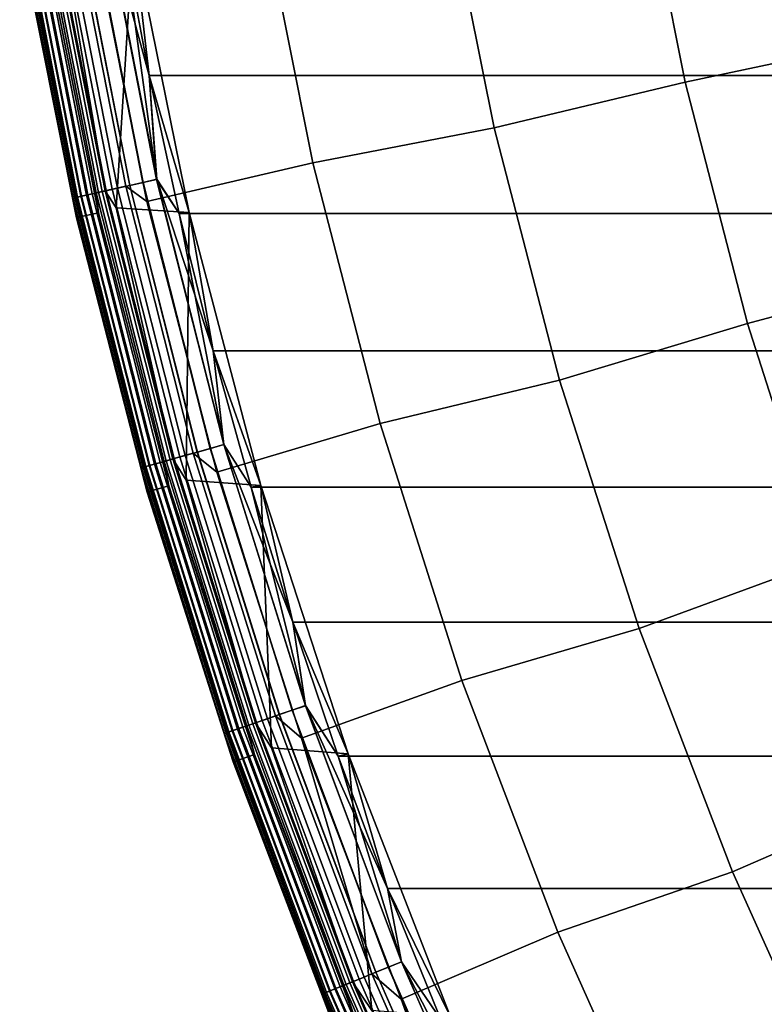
# Model space of a CAD drawing. Header units: metres. Extents: x -25 to 132, y -25 to 25.
# Tile 4 of 256: x -24.65 to -20.97, y -9.46 to -4.58. Entities that reach past the tile are written whole.
import ezdxf

# ---------------------------------------------------------------- set-up
doc = ezdxf.new("R2010")
doc.units = ezdxf.units.M
doc.layers.add('solid_12_061_071_XXX', color=7, linetype='CONTINUOUS')

msp = doc.modelspace()

# ---------------------------------------------------------------- linework, layer by layer
at = {"layer": 'solid_12_061_071_XXX'}
for points in [[(-20.353964, -4.679853, 118.134232), (-20.585752, -3.52302, 118.134232), (-21.601639, -3.683238, 117.049759), (-21.360184, -4.892813, 117.049759)], [(-21.601639, -3.683238, 117.049759), (-22.558832, -3.853038, 115.914597), (-22.305822, -5.118311, 115.914597), (-21.360184, -4.892813, 117.049759)], [(-22.305822, -5.118311, 115.914597), (-22.558832, -3.853038, 115.914597), (-23.463255, -3.982845, 114.731659), (-23.203295, -5.290982, 114.731659)], [(-23.463255, -3.982845, 114.731659), (-24.293995, -4.127714, 113.5177), (-24.024334, -5.483396, 113.5177), (-23.203295, -5.290982, 114.731659)], [(-24.304865, -4.055765, 99.479729), (-24.044535, -5.388506, 99.479729), (-23.976446, -5.373248, 99.494911), (-24.236038, -4.04428, 99.494911)], [(-24.043934, -5.388371, 0.020093), (-24.304256, -4.055663, 0.020093), (-24.235411, -4.044175, 0.004998), (-23.975826, -5.373108, 0.004998)], [(-24.236038, -4.04428, 99.494911), (-23.976446, -5.373248, 99.494911), (-24.142324, -4.171089, 99.5)], [(-24.235411, -4.044175, 0.004998), (-24.142324, -4.171086), (-24.013327, -4.859007)], [(-23.975826, -5.373108, 0.004998), (-24.235411, -4.044175, 0.004998), (-24.013327, -4.859007)], [(-24.527666, -4.092944, 100.012123), (-24.26495, -5.437903, 100.012123), (-24.295963, -5.444853, 100.027), (-24.559013, -4.098175, 100.027)], [(-24.538803, -4.094802, 99.327164), (-24.275969, -5.440372, 99.327164), (-24.226727, -5.429337, 99.377686), (-24.489029, -4.086496, 99.377686)], [(-24.538528, -4.094756, 112.877182), (-24.275698, -5.440311, 112.877182), (-24.245562, -5.433558, 113.046471), (-24.508068, -4.089673, 113.046471)], [(-24.275558, -5.44028, 0.172354), (-24.538389, -4.094733, 0.172354), (-24.48855, -4.086416, 0.121892), (-24.226254, -5.429231, 0.121892)], [(-24.494236, -4.087365, 100.003029), (-24.231878, -5.430491, 100.003029), (-24.26495, -5.437903, 100.012123), (-24.527666, -4.092944, 100.012123)], [(-24.508068, -4.089673, 113.046471), (-24.245562, -5.433558, 113.046471), (-24.196707, -5.422609, 113.211105), (-24.458683, -4.081432, 113.211105)], [(-24.494236, -4.087365, 100.003029), (-24.448515, -4.150065, 100), (-24.231878, -5.430491, 100.003029)], [(-24.489029, -4.086496, 99.377686), (-24.226727, -5.429337, 99.377686), (-24.170965, -5.41684, 99.420509), (-24.432663, -4.07709, 99.420509)], [(-24.226254, -5.429231, 0.121892), (-24.48855, -4.086416, 0.121892), (-24.432131, -4.077002, 0.079142), (-24.170437, -5.416722, 0.079142)], [(-24.458683, -4.081432, 113.211105), (-24.196707, -5.422609, 113.211105), (-24.129772, -5.407609, 113.368919), (-24.391026, -4.070142, 113.368919)], [(-24.432663, -4.07709, 99.420509), (-24.170965, -5.41684, 99.420509), (-24.109818, -5.403137, 99.454758), (-24.370855, -4.066776, 99.454758)], [(-24.170437, -5.416722, 0.079142), (-24.432131, -4.077002, 0.079142), (-24.370277, -4.06668, 0.044977), (-24.109247, -5.403009, 0.044977)], [(-24.391026, -4.070142, 113.368919), (-24.129772, -5.407609, 113.368919), (-24.024334, -5.483396, 113.5177), (-24.293995, -4.127714, 113.5177)], [(-24.370855, -4.066776, 99.454758), (-24.109818, -5.403137, 99.454758), (-24.044535, -5.388506, 99.479729), (-24.304865, -4.055765, 99.479729)], [(-24.109247, -5.403009, 0.044977), (-24.370277, -4.06668, 0.044977), (-24.304256, -4.055663, 0.020093), (-24.043934, -5.388371, 0.020093)], [(-24.645849, -4.112665, 100.132843), (-24.381866, -5.464104, 100.132843), (-24.390491, -5.466037, 100.166801), (-24.654566, -4.11412, 100.166801)], [(-24.654566, -4.11412, 100.166801), (-24.390491, -5.466037, 100.166801), (-24.645042, -4.187344, 100.201744)], [(-24.654102, -4.114042, 99.070518), (-24.390032, -5.465934, 99.070518), (-24.375303, -5.462633, 99.14032), (-24.639214, -4.111557, 99.14032)], [(-24.654102, -4.114042, 99.070518), (-24.64678, -4.187631, 99), (-24.390032, -5.465934, 99.070518)], [(-24.389944, -5.465914, 0.428843), (-24.654013, -4.114027, 0.428843), (-24.639036, -4.111528, 0.359065), (-24.375126, -5.462594, 0.359065)], [(-24.389944, -5.465914, 0.428843), (-24.64678, -4.187631, 0.5), (-24.654013, -4.114027, 0.428843)], [(-24.631411, -4.110255, 100.100952), (-24.367584, -5.460903, 100.100952), (-24.381866, -5.464104, 100.132843), (-24.645849, -4.112665, 100.132843)], [(-24.639214, -4.111557, 99.14032), (-24.375303, -5.462633, 99.14032), (-24.351021, -5.457192, 99.207253), (-24.61467, -4.107462, 99.207253)], [(-24.375126, -5.462594, 0.359065), (-24.639036, -4.111528, 0.359065), (-24.614407, -4.107418, 0.292163), (-24.350761, -5.457133, 0.292163)], [(-24.611696, -4.106966, 100.072105), (-24.348082, -5.456533, 100.072105), (-24.367584, -5.460903, 100.100952), (-24.631411, -4.110255, 100.100952)], [(-24.61467, -4.107462, 99.207253), (-24.351021, -5.457192, 99.207253), (-24.317684, -5.44972, 99.269958), (-24.580971, -4.101839, 99.269958)], [(-24.350761, -5.457133, 0.292163), (-24.614407, -4.107418, 0.292163), (-24.580627, -4.101781, 0.229499), (-24.317345, -5.449645, 0.229499)], [(-24.587315, -4.102897, 100.047203), (-24.323959, -5.451127, 100.047203), (-24.348082, -5.456533, 100.072105), (-24.611696, -4.106966, 100.072105)], [(-24.559013, -4.098175, 100.027), (-24.295963, -5.444853, 100.027), (-24.323959, -5.451127, 100.047203), (-24.587315, -4.102897, 100.047203)], [(-24.580971, -4.101839, 99.269958), (-24.317684, -5.44972, 99.269958), (-24.275969, -5.440372, 99.327164), (-24.538803, -4.094802, 99.327164)], [(-24.317345, -5.449645, 0.229499), (-24.580627, -4.101781, 0.229499), (-24.538389, -4.094733, 0.172354), (-24.275558, -5.44028, 0.172354)], [(-24.538528, -4.094756, 112.877182), (-24.537457, -4.169081, 112.706161), (-24.265093, -5.538348, 112.706161), (-24.275698, -5.440311, 112.877182)], [(-24.373205, -5.562993, 99), (-24.64678, -4.187631, 99), (-24.64678, -4.187631, 0.5), (-24.373205, -5.562993, 0.5)], [(-24.389944, -5.465914, 0.428843), (-24.373205, -5.562993, 0.5), (-24.64678, -4.187631, 0.5)], [(-24.390032, -5.465934, 99.070518), (-24.64678, -4.187631, 99), (-24.373205, -5.562993, 99)], [(-24.645042, -4.187344, 100.201744), (-24.371487, -5.562609, 100.201744), (-24.265093, -5.538348, 112.706161), (-24.537457, -4.169081, 112.706161)], [(-24.390491, -5.466037, 100.166801), (-24.371487, -5.562609, 100.201744), (-24.645042, -4.187344, 100.201744)], [(-24.231878, -5.430491, 100.003029), (-24.448515, -4.150065, 100), (-24.092218, -4.169134, 100), (-24.177345, -5.514434, 100)], [(-24.092218, -4.169134, 100), (-23.814842, -5.538044, 100), (-24.177345, -5.514434, 100)], [(-24.09218, -4.169345, 99.5), (-24.142324, -4.171089, 99.5), (-24.013327, -4.859009, 99.5)], [(24.013302, -4.859131), (-24.013327, -4.859007), (-24.142324, -4.171086), (24.142305, -4.171205)], [(-23.976446, -5.373248, 99.494911), (-24.013327, -4.859009, 99.5), (-24.142324, -4.171089, 99.5)], [(-23.814842, -5.538044, 100), (-24.092218, -4.169134, 100), (-24.09218, -4.169345, 99.5), (-23.814878, -5.537879, 99.5)], [(-23.814878, -5.537879, 99.5), (-24.09218, -4.169345, 99.5), (-24.013327, -4.859009, 99.5)], [(-20.05722, -5.821751, 118.134232), (-20.353964, -4.679853, 118.134232), (-21.360184, -4.892813, 117.049759), (-21.051054, -6.086885, 117.049759)], [(23.864687, -5.543165), (-23.864716, -5.543041), (-24.013327, -4.859007), (24.013302, -4.859131)], [(-23.975826, -5.373108, 0.004998), (-24.013327, -4.859007), (-23.864716, -5.543041)], [(-23.976446, -5.373248, 99.494911), (-23.864716, -5.543043, 99.5), (-23.814878, -5.537879, 99.5), (-24.013327, -4.859009, 99.5)], [(-21.360184, -4.892813, 117.049759), (-22.305822, -5.118311, 115.914597), (-21.981905, -6.367314, 115.914597), (-21.051054, -6.086885, 117.049759)], [(-21.981905, -6.367314, 115.914597), (-22.305822, -5.118311, 115.914597), (-23.203295, -5.290982, 114.731659), (-22.870462, -6.582502, 114.731659)], [(-23.203295, -5.290982, 114.731659), (-24.024334, -5.483396, 113.5177), (-23.679083, -6.821823, 113.5177), (-22.870462, -6.582502, 114.731659)], [(-24.196707, -5.422609, 113.211105), (-23.861244, -6.747317, 113.211105), (-23.795238, -6.728652, 113.368919), (-24.129772, -5.407609, 113.368919)], [(-24.170965, -5.41684, 99.420509), (-23.835859, -6.740139, 99.420509), (-23.77556, -6.723088, 99.454758), (-24.109818, -5.403137, 99.454758)], [(-23.83534, -6.739992, 0.079142), (-24.170437, -5.416722, 0.079142), (-24.109247, -5.403009, 0.044977), (-23.775, -6.722929, 0.044977)], [(-24.129772, -5.407609, 113.368919), (-23.795238, -6.728652, 113.368919), (-23.679083, -6.821823, 113.5177), (-24.024334, -5.483396, 113.5177)], [(-24.109818, -5.403137, 99.454758), (-23.77556, -6.723088, 99.454758), (-23.711184, -6.704884, 99.479729), (-24.044535, -5.388506, 99.479729)], [(-23.775, -6.722929, 0.044977), (-24.109247, -5.403009, 0.044977), (-24.043934, -5.388371, 0.020093), (-23.71059, -6.704716, 0.020093)], [(-24.044535, -5.388506, 99.479729), (-23.711184, -6.704884, 99.479729), (-23.644039, -6.685897, 99.494911), (-23.976446, -5.373248, 99.494911)], [(-23.71059, -6.704716, 0.020093), (-24.043934, -5.388371, 0.020093), (-23.975826, -5.373108, 0.004998), (-23.643427, -6.685724, 0.004998)], [(-23.976446, -5.373248, 99.494911), (-23.644039, -6.685897, 99.494911), (-23.864716, -5.543043, 99.5)], [(-23.975826, -5.373108, 0.004998), (-23.864716, -5.543041), (-23.696682, -6.222315)], [(-23.643427, -6.685724, 0.004998), (-23.975826, -5.373108, 0.004998), (-23.696682, -6.222315)], [(-24.375303, -5.462633, 99.14032), (-24.037365, -6.797119, 99.14032), (-24.01342, -6.790349, 99.207253), (-24.351021, -5.457192, 99.207253)], [(-24.037191, -6.79707, 0.359065), (-24.375126, -5.462594, 0.359065), (-24.350761, -5.457133, 0.292163), (-24.013165, -6.790276, 0.292163)], [(-24.348082, -5.456533, 100.072105), (-24.010521, -6.789528, 100.072105), (-24.029753, -6.794967, 100.100952), (-24.367584, -5.460903, 100.100952)], [(-24.351021, -5.457192, 99.207253), (-24.01342, -6.790349, 99.207253), (-23.980545, -6.781052, 99.269958), (-24.317684, -5.44972, 99.269958)], [(-24.013165, -6.790276, 0.292163), (-24.350761, -5.457133, 0.292163), (-24.317345, -5.449645, 0.229499), (-23.980209, -6.780957, 0.229499)], [(-24.323959, -5.451127, 100.047203), (-23.986734, -6.782802, 100.047203), (-24.010521, -6.789528, 100.072105), (-24.348082, -5.456533, 100.072105)], [(-24.295963, -5.444853, 100.027), (-23.959126, -6.774995, 100.027), (-23.986734, -6.782802, 100.047203), (-24.323959, -5.451127, 100.047203)], [(-24.317684, -5.44972, 99.269958), (-23.980545, -6.781052, 99.269958), (-23.939407, -6.76942, 99.327164), (-24.275969, -5.440372, 99.327164)], [(-23.980209, -6.780957, 0.229499), (-24.317345, -5.449645, 0.229499), (-24.275558, -5.44028, 0.172354), (-23.939003, -6.769305, 0.172354)], [(-24.26495, -5.437903, 100.012123), (-23.928543, -6.766347, 100.012123), (-23.959126, -6.774995, 100.027), (-24.295963, -5.444853, 100.027)], [(-24.275969, -5.440372, 99.327164), (-23.939407, -6.76942, 99.327164), (-23.89085, -6.755689, 99.377686), (-24.226727, -5.429337, 99.377686)], [(-24.275698, -5.440311, 112.877182), (-23.93914, -6.769344, 112.877182), (-23.909424, -6.760941, 113.046471), (-24.245562, -5.433558, 113.046471)], [(-24.275698, -5.440311, 112.877182), (-24.265093, -5.538348, 112.706161), (-23.916382, -6.890189, 112.706161), (-23.93914, -6.769344, 112.877182)], [(-23.939003, -6.769305, 0.172354), (-24.275558, -5.44028, 0.172354), (-24.226254, -5.429231, 0.121892), (-23.890383, -6.755557, 0.121892)], [(-24.231878, -5.430491, 100.003029), (-23.895929, -6.757125, 100.003029), (-23.928543, -6.766347, 100.012123), (-24.26495, -5.437903, 100.012123)], [(-24.245562, -5.433558, 113.046471), (-23.909424, -6.760941, 113.046471), (-23.861244, -6.747317, 113.211105), (-24.196707, -5.422609, 113.211105)], [(-24.231878, -5.430491, 100.003029), (-24.177345, -5.514434, 100), (-23.895929, -6.757125, 100.003029)], [(-24.226727, -5.429337, 99.377686), (-23.89085, -6.755689, 99.377686), (-23.835859, -6.740139, 99.420509), (-24.170965, -5.41684, 99.420509)], [(-23.890383, -6.755557, 0.121892), (-24.226254, -5.429231, 0.121892), (-24.170437, -5.416722, 0.079142), (-23.83534, -6.739992, 0.079142)], [(-24.381866, -5.464104, 100.132843), (-24.043839, -6.79895, 100.132843), (-24.052343, -6.801354, 100.166801), (-24.390491, -5.466037, 100.166801)], [(-24.390491, -5.466037, 100.166801), (-24.052343, -6.801354, 100.166801), (-24.371487, -5.562609, 100.201744)], [(-24.390032, -5.465934, 99.070518), (-24.051889, -6.801227, 99.070518), (-24.037365, -6.797119, 99.14032), (-24.375303, -5.462633, 99.14032)], [(-24.390032, -5.465934, 99.070518), (-24.373205, -5.562993, 99), (-24.051889, -6.801227, 99.070518)], [(-24.051804, -6.801202, 0.428843), (-24.389944, -5.465914, 0.428843), (-24.375126, -5.462594, 0.359065), (-24.037191, -6.79707, 0.359065)], [(-24.051804, -6.801202, 0.428843), (-24.373205, -5.562993, 0.5), (-24.389944, -5.465914, 0.428843)], [(-24.367584, -5.460903, 100.100952), (-24.029753, -6.794967, 100.100952), (-24.043839, -6.79895, 100.132843), (-24.381866, -5.464104, 100.132843)], [(-24.371487, -5.562609, 100.201744), (-24.021248, -6.920375, 100.201744), (-23.916382, -6.890189, 112.706161), (-24.265093, -5.538348, 112.706161)], [(-23.895929, -6.757125, 100.003029), (-24.177345, -5.514434, 100), (-23.814842, -5.538044, 100), (-23.830101, -6.861433, 100)], [(-23.814878, -5.537879, 99.5), (-23.864716, -5.543043, 99.5), (-23.696682, -6.222317, 99.5)], [(23.69665, -6.22244), (-23.696682, -6.222315), (-23.864716, -5.543041), (23.864687, -5.543165)], [(-23.644039, -6.685897, 99.494911), (-23.696682, -6.222317, 99.5), (-23.864716, -5.543043, 99.5)], [(-23.814842, -5.538044, 100), (-23.4599, -6.88838, 100), (-23.830101, -6.861433, 100)], [(-23.459881, -6.888434, 99.5), (-23.814878, -5.537879, 99.5), (-23.696682, -6.222317, 99.5)], [(-23.4599, -6.88838, 100), (-23.814842, -5.538044, 100), (-23.814878, -5.537879, 99.5), (-23.459881, -6.888434, 99.5)], [(-24.022943, -6.920851, 99), (-24.373205, -5.562993, 99), (-24.373205, -5.562993, 0.5), (-24.022943, -6.920851, 0.5)], [(-24.051804, -6.801202, 0.428843), (-24.022943, -6.920851, 0.5), (-24.373205, -5.562993, 0.5)], [(-24.051889, -6.801227, 99.070518), (-24.373205, -5.562993, 99), (-24.022943, -6.920851, 99)], [(-24.052343, -6.801354, 100.166801), (-24.021248, -6.920375, 100.201744), (-24.371487, -5.562609, 100.201744)], [(-19.696468, -6.945069, 118.134232), (-20.05722, -5.821751, 118.134232), (-21.051054, -6.086885, 117.049759), (-20.67523, -7.261674, 117.049759)], [(-21.051054, -6.086885, 117.049759), (-21.981905, -6.367314, 115.914597), (-21.58811, -7.596075, 115.914597), (-20.67523, -7.261674, 117.049759)], [(23.509308, -6.896553), (-23.509344, -6.896425), (-23.696682, -6.222315), (23.69665, -6.22244)], [(-23.643427, -6.685724, 0.004998), (-23.696682, -6.222315), (-23.509344, -6.896425)], [(-23.644039, -6.685897, 99.494911), (-23.509344, -6.896427, 99.5), (-23.459881, -6.888434, 99.5), (-23.696682, -6.222317, 99.5)], [(-21.58811, -7.596075, 115.914597), (-21.981905, -6.367314, 115.914597), (-22.870462, -6.582502, 114.731659), (-22.465801, -7.853349, 114.731659)], [(-22.870462, -6.582502, 114.731659), (-23.679083, -6.821823, 113.5177), (-23.259329, -8.138785, 113.5177), (-22.465801, -7.853349, 114.731659)], [(-23.835859, -6.740139, 99.420509), (-23.428366, -8.042969, 99.420509), (-23.369099, -8.022622, 99.454758), (-23.77556, -6.723088, 99.454758)], [(-23.427855, -8.042793, 0.079142), (-23.83534, -6.739992, 0.079142), (-23.775, -6.722929, 0.044977), (-23.368546, -8.022432, 0.044977)], [(-23.77556, -6.723088, 99.454758), (-23.369099, -8.022622, 99.454758), (-23.30582, -8.000898, 99.479729), (-23.711184, -6.704884, 99.479729)], [(-23.368546, -8.022432, 0.044977), (-23.775, -6.722929, 0.044977), (-23.71059, -6.704716, 0.020093), (-23.305237, -8.000698, 0.020093)], [(-23.711184, -6.704884, 99.479729), (-23.30582, -8.000898, 99.479729), (-23.239824, -7.978242, 99.494911), (-23.644039, -6.685897, 99.494911)], [(-23.305237, -8.000698, 0.020093), (-23.71059, -6.704716, 0.020093), (-23.643427, -6.685724, 0.004998), (-23.239223, -7.978035, 0.004998)], [(-23.644039, -6.685897, 99.494911), (-23.239824, -7.978242, 99.494911), (-23.509344, -6.896427, 99.5)], [(-23.643427, -6.685724, 0.004998), (-23.509344, -6.896425), (-23.30279, -7.565048)], [(-23.239223, -7.978035, 0.004998), (-23.643427, -6.685724, 0.004998), (-23.30279, -7.565048)], [(-23.980545, -6.781052, 99.269958), (-23.570578, -8.091789, 99.269958), (-23.530144, -8.077909, 99.327164), (-23.939407, -6.76942, 99.327164)], [(-23.57025, -8.091677, 0.229499), (-23.980209, -6.780957, 0.229499), (-23.939003, -6.769305, 0.172354), (-23.529745, -8.077772, 0.172354)], [(-23.928543, -6.766347, 100.012123), (-23.519464, -8.074243, 100.012123), (-23.549524, -8.084561, 100.027), (-23.959126, -6.774995, 100.027)], [(-23.939407, -6.76942, 99.327164), (-23.530144, -8.077909, 99.327164), (-23.482416, -8.061523, 99.377686), (-23.89085, -6.755689, 99.377686)], [(-23.93914, -6.769344, 112.877182), (-23.529881, -8.077818, 112.877182), (-23.500671, -8.067791, 113.046471), (-23.909424, -6.760941, 113.046471)], [(-23.93914, -6.769344, 112.877182), (-23.916382, -6.890189, 112.706161), (-23.529881, -8.077818, 112.877182)], [(-23.529745, -8.077772, 0.172354), (-23.939003, -6.769305, 0.172354), (-23.890383, -6.755557, 0.121892), (-23.481956, -8.061366, 0.121892)], [(-23.895929, -6.757125, 100.003029), (-23.48741, -8.063238, 100.003029), (-23.519464, -8.074243, 100.012123), (-23.928543, -6.766347, 100.012123)], [(-23.909424, -6.760941, 113.046471), (-23.500671, -8.067791, 113.046471), (-23.453318, -8.051534, 113.211105), (-23.861244, -6.747317, 113.211105)], [(-23.895929, -6.757125, 100.003029), (-23.830101, -6.861433, 100), (-23.48741, -8.063238, 100.003029)], [(-23.89085, -6.755689, 99.377686), (-23.482416, -8.061523, 99.377686), (-23.428366, -8.042969, 99.420509), (-23.835859, -6.740139, 99.420509)], [(-23.481956, -8.061366, 0.121892), (-23.890383, -6.755557, 0.121892), (-23.83534, -6.739992, 0.079142), (-23.427855, -8.042793, 0.079142)], [(-23.861244, -6.747317, 113.211105), (-23.453318, -8.051534, 113.211105), (-23.388439, -8.029262, 113.368919), (-23.795238, -6.728652, 113.368919)], [(-23.795238, -6.728652, 113.368919), (-23.388439, -8.029262, 113.368919), (-23.259329, -8.138785, 113.5177), (-23.679083, -6.821823, 113.5177)], [(-24.043839, -6.79895, 100.132843), (-23.63279, -8.113147, 100.132843), (-23.641148, -8.116016, 100.166801), (-24.052343, -6.801354, 100.166801)], [(-24.052343, -6.801354, 100.166801), (-23.641148, -8.116016, 100.166801), (-24.021248, -6.920375, 100.201744)], [(-24.051889, -6.801227, 99.070518), (-23.640703, -8.115864, 99.070518), (-23.626427, -8.110963, 99.14032), (-24.037365, -6.797119, 99.14032)], [(-24.051889, -6.801227, 99.070518), (-24.022943, -6.920851, 99), (-23.640703, -8.115864, 99.070518)], [(-23.640617, -8.115834, 0.428843), (-24.051804, -6.801202, 0.428843), (-24.037191, -6.79707, 0.359065), (-23.626255, -8.110904, 0.359065)], [(-23.640617, -8.115834, 0.428843), (-24.022943, -6.920851, 0.5), (-24.051804, -6.801202, 0.428843)], [(-24.029753, -6.794967, 100.100952), (-23.618944, -8.108394, 100.100952), (-23.63279, -8.113147, 100.132843), (-24.043839, -6.79895, 100.132843)], [(-24.037365, -6.797119, 99.14032), (-23.626427, -8.110963, 99.14032), (-23.602892, -8.102882, 99.207253), (-24.01342, -6.790349, 99.207253)], [(-23.626255, -8.110904, 0.359065), (-24.037191, -6.79707, 0.359065), (-24.013165, -6.790276, 0.292163), (-23.602638, -8.102797, 0.292163)], [(-24.010521, -6.789528, 100.072105), (-23.60004, -8.101905, 100.072105), (-23.618944, -8.108394, 100.100952), (-24.029753, -6.794967, 100.100952)], [(-24.01342, -6.790349, 99.207253), (-23.602892, -8.102882, 99.207253), (-23.570578, -8.091789, 99.269958), (-23.980545, -6.781052, 99.269958)], [(-23.602638, -8.102797, 0.292163), (-24.013165, -6.790276, 0.292163), (-23.980209, -6.780957, 0.229499), (-23.57025, -8.091677, 0.229499)], [(-23.986734, -6.782802, 100.047203), (-23.576662, -8.093878, 100.047203), (-23.60004, -8.101905, 100.072105), (-24.010521, -6.789528, 100.072105)], [(-23.959126, -6.774995, 100.027), (-23.549524, -8.084561, 100.027), (-23.576662, -8.093878, 100.047203), (-23.986734, -6.782802, 100.047203)], [(-23.48741, -8.063238, 100.003029), (-23.830101, -6.861433, 100), (-23.4599, -6.88838, 100), (-23.407795, -8.187066, 100)], [(-24.021248, -6.920375, 100.201744), (-23.59543, -8.256371, 100.201744), (-23.492422, -8.220349, 112.706161), (-23.916382, -6.890189, 112.706161)], [(-23.529881, -8.077818, 112.877182), (-23.916382, -6.890189, 112.706161), (-23.492422, -8.220349, 112.706161)], [(-23.459881, -6.888434, 99.5), (-23.509344, -6.896427, 99.5), (-23.30279, -7.565051, 99.5)], [(23.302748, -7.56518), (-23.30279, -7.565048), (-23.509344, -6.896425), (23.509308, -6.896553)], [(-23.239824, -7.978242, 99.494911), (-23.30279, -7.565051, 99.5), (-23.509344, -6.896427, 99.5)], [(-23.028341, -8.216562, 100), (-23.4599, -6.88838, 100), (-23.459881, -6.888434, 99.5), (-23.028355, -8.216536, 99.5)], [(-23.4599, -6.88838, 100), (-23.028341, -8.216562, 100), (-23.407795, -8.187066, 100)], [(-23.028355, -8.216536, 99.5), (-23.459881, -6.888434, 99.5), (-23.30279, -7.565051, 99.5)], [(-23.597097, -8.256936, 99), (-24.022943, -6.920851, 99), (-24.022943, -6.920851, 0.5), (-23.597097, -8.256936, 0.5)], [(-23.640617, -8.115834, 0.428843), (-23.597097, -8.256936, 0.5), (-24.022943, -6.920851, 0.5)], [(-23.640703, -8.115864, 99.070518), (-24.022943, -6.920851, 99), (-23.597097, -8.256936, 99)], [(-23.641148, -8.116016, 100.166801), (-23.59543, -8.256371, 100.201744), (-24.021248, -6.920375, 100.201744)], [(-20.67523, -7.261674, 117.049759), (-21.58811, -7.596075, 115.914597), (-21.125689, -8.80069, 115.914597), (-20.233902, -8.413456, 117.049759)], [(23.077185, -8.227601), (-23.07723, -8.227469), (-23.30279, -7.565048), (23.302748, -7.56518)], [(-23.239223, -7.978035, 0.004998), (-23.30279, -7.565048), (-23.07723, -8.227469)], [(-23.239824, -7.978242, 99.494911), (-23.07723, -8.227471, 99.5), (-23.028355, -8.216536, 99.5), (-23.30279, -7.565051, 99.5)], [(-21.125689, -8.80069, 115.914597), (-21.58811, -7.596075, 115.914597), (-22.465801, -7.853349, 114.731659), (-21.990585, -9.099531, 114.731659)], [(-22.465801, -7.853349, 114.731659), (-23.259329, -8.138785, 113.5177), (-22.766394, -9.430139, 113.5177), (-21.990585, -9.099531, 114.731659)], [(-23.30582, -8.000898, 99.479729), (-22.829679, -9.272614, 99.479729), (-22.765032, -9.246357, 99.494911), (-23.239824, -7.978242, 99.494911)], [(-22.829109, -9.272383, 0.020093), (-23.305237, -8.000698, 0.020093), (-23.239223, -7.978035, 0.004998), (-22.764442, -9.246118, 0.004998)], [(-23.239824, -7.978242, 99.494911), (-22.765032, -9.246357, 99.494911), (-23.07723, -8.227471, 99.5)], [(-23.239223, -7.978035, 0.004998), (-23.07723, -8.227469), (-22.832808, -8.883293)], [(-22.764442, -9.246118, 0.004998), (-23.239223, -7.978035, 0.004998), (-22.832808, -8.883293)], [(-23.453318, -8.051534, 113.211105), (-22.974163, -9.331299, 113.211105), (-22.91061, -9.305486, 113.368919), (-23.388439, -8.029262, 113.368919)], [(-23.428366, -8.042969, 99.420509), (-22.949722, -9.321371, 99.420509), (-22.891665, -9.297791, 99.454758), (-23.369099, -8.022622, 99.454758)], [(-22.949221, -9.321168, 0.079142), (-23.427855, -8.042793, 0.079142), (-23.368546, -8.022432, 0.044977), (-22.891123, -9.297571, 0.044977)], [(-23.388439, -8.029262, 113.368919), (-22.91061, -9.305486, 113.368919), (-23.259329, -8.138785, 113.5177)], [(-23.369099, -8.022622, 99.454758), (-22.891665, -9.297791, 99.454758), (-22.829679, -9.272614, 99.479729), (-23.30582, -8.000898, 99.479729)], [(-22.891123, -9.297571, 0.044977), (-23.368546, -8.022432, 0.044977), (-23.305237, -8.000698, 0.020093), (-22.829109, -9.272383, 0.020093)], [(-23.549524, -8.084561, 100.027), (-23.068403, -9.369576, 100.027), (-23.094986, -9.380373, 100.047203), (-23.576662, -8.093878, 100.047203)], [(-23.570578, -8.091789, 99.269958), (-23.089027, -9.377953, 99.269958), (-23.049419, -9.361865, 99.327164), (-23.530144, -8.077909, 99.327164)], [(-23.088705, -9.377822, 0.229499), (-23.57025, -8.091677, 0.229499), (-23.529745, -8.077772, 0.172354), (-23.04903, -9.361707, 0.172354)], [(-23.519464, -8.074243, 100.012123), (-23.03896, -9.357616, 100.012123), (-23.068403, -9.369576, 100.027), (-23.549524, -8.084561, 100.027)], [(-23.530144, -8.077909, 99.327164), (-23.049419, -9.361865, 99.327164), (-23.002666, -9.342875, 99.377686), (-23.482416, -8.061523, 99.377686)], [(-23.529881, -8.077818, 112.877182), (-23.049162, -9.361761, 112.877182), (-23.02055, -9.35014, 113.046471), (-23.500671, -8.067791, 113.046471)], [(-23.529881, -8.077818, 112.877182), (-23.492422, -8.220349, 112.706161), (-23.049162, -9.361761, 112.877182)], [(-23.04903, -9.361707, 0.172354), (-23.529745, -8.077772, 0.172354), (-23.481956, -8.061366, 0.121892), (-23.002216, -9.342693, 0.121892)], [(-23.48741, -8.063238, 100.003029), (-23.007559, -9.344863, 100.003029), (-23.03896, -9.357616, 100.012123), (-23.519464, -8.074243, 100.012123)], [(-23.500671, -8.067791, 113.046471), (-23.02055, -9.35014, 113.046471), (-22.974163, -9.331299, 113.211105), (-23.453318, -8.051534, 113.211105)], [(-23.48741, -8.063238, 100.003029), (-23.407795, -8.187066, 100), (-23.007559, -9.344863, 100.003029)], [(-23.482416, -8.061523, 99.377686), (-23.002666, -9.342875, 99.377686), (-22.949722, -9.321371, 99.420509), (-23.428366, -8.042969, 99.420509)], [(-23.002216, -9.342693, 0.121892), (-23.481956, -8.061366, 0.121892), (-23.427855, -8.042793, 0.079142), (-22.949221, -9.321168, 0.079142)], [(-23.63279, -8.113147, 100.132843), (-23.149967, -9.402704, 100.132843), (-23.158157, -9.406031, 100.166801), (-23.641148, -8.116016, 100.166801)], [(-23.641148, -8.116016, 100.166801), (-23.158157, -9.406031, 100.166801), (-23.59543, -8.256371, 100.201744)], [(-23.640703, -8.115864, 99.070518), (-23.157721, -9.405853, 99.070518), (-23.143736, -9.400173, 99.14032), (-23.626427, -8.110963, 99.14032)], [(-23.640703, -8.115864, 99.070518), (-23.597097, -8.256936, 99), (-23.157721, -9.405853, 99.070518)], [(-23.157637, -9.405819, 0.428843), (-23.640617, -8.115834, 0.428843), (-23.626255, -8.110904, 0.359065), (-23.143568, -9.400105, 0.359065)], [(-23.157637, -9.405819, 0.428843), (-23.597097, -8.256936, 0.5), (-23.640617, -8.115834, 0.428843)], [(-23.618944, -8.108394, 100.100952), (-23.136406, -9.397196, 100.100952), (-23.149967, -9.402704, 100.132843), (-23.63279, -8.113147, 100.132843)], [(-23.626427, -8.110963, 99.14032), (-23.143736, -9.400173, 99.14032), (-23.120682, -9.390809, 99.207253), (-23.602892, -8.102882, 99.207253)], [(-23.143568, -9.400105, 0.359065), (-23.626255, -8.110904, 0.359065), (-23.602638, -8.102797, 0.292163), (-23.120434, -9.390709, 0.292163)], [(-23.60004, -8.101905, 100.072105), (-23.117889, -9.389675, 100.072105), (-23.136406, -9.397196, 100.100952), (-23.618944, -8.108394, 100.100952)], [(-23.602892, -8.102882, 99.207253), (-23.120682, -9.390809, 99.207253), (-23.089027, -9.377953, 99.269958), (-23.570578, -8.091789, 99.269958)], [(-23.120434, -9.390709, 0.292163), (-23.602638, -8.102797, 0.292163), (-23.57025, -8.091677, 0.229499), (-23.088705, -9.377822, 0.229499)], [(-23.576662, -8.093878, 100.047203), (-23.094986, -9.380373, 100.047203), (-23.117889, -9.389675, 100.072105), (-23.60004, -8.101905, 100.072105)], [(-22.91061, -9.305486, 113.368919), (-22.766394, -9.430139, 113.5177), (-23.259329, -8.138785, 113.5177)], [(-23.59543, -8.256371, 100.201744), (-23.095369, -9.566392, 100.201744), (-22.994547, -9.524644, 112.706161), (-23.492422, -8.220349, 112.706161)], [(-23.049162, -9.361761, 112.877182), (-23.492422, -8.220349, 112.706161), (-22.994547, -9.524644, 112.706161)], [(-23.007559, -9.344863, 100.003029), (-23.407795, -8.187066, 100), (-23.028341, -8.216562, 100), (-22.911858, -9.486825, 100)], [(-23.028355, -8.216536, 99.5), (-23.07723, -8.227471, 99.5), (-22.832808, -8.883295, 99.5)], [(22.832758, -8.883422), (-22.832808, -8.883293), (-23.07723, -8.227469), (23.077185, -8.227601)], [(-22.765032, -9.246357, 99.494911), (-22.832808, -8.883295, 99.5), (-23.07723, -8.227471, 99.5)], [(-22.521744, -9.517756, 99.5), (-23.028355, -8.216536, 99.5), (-22.832808, -8.883295, 99.5)], [(-22.521681, -9.517902, 100), (-23.028341, -8.216562, 100), (-23.028355, -8.216536, 99.5), (-22.521744, -9.517756, 99.5)], [(-23.028341, -8.216562, 100), (-22.521681, -9.517902, 100), (-22.911858, -9.486825, 100)], [(-23.097004, -9.567048, 99), (-23.597097, -8.256936, 99), (-23.597097, -8.256936, 0.5), (-23.097004, -9.567048, 0.5)], [(-23.157637, -9.405819, 0.428843), (-23.097004, -9.567048, 0.5), (-23.597097, -8.256936, 0.5)], [(-23.157721, -9.405853, 99.070518), (-23.597097, -8.256936, 99), (-23.097004, -9.567048, 99)], [(-23.158157, -9.406031, 100.166801), (-23.095369, -9.566392, 100.201744), (-23.59543, -8.256371, 100.201744)], [(-20.233902, -8.413456, 117.049759), (-21.125689, -8.80069, 115.914597), (-20.596111, -9.977327, 115.914597), (-19.72847, -9.538582, 117.049759)], [(-20.596111, -9.977327, 115.914597), (-21.125689, -8.80069, 115.914597), (-21.990585, -9.099531, 114.731659), (-21.446306, -10.317136, 114.731659)], [(22.569677, -9.532027), (-22.569729, -9.531903), (-22.832808, -8.883293), (22.832758, -8.883422)], [(-22.764442, -9.246118, 0.004998), (-22.832808, -8.883293), (-22.569729, -9.531903)], [(-22.765032, -9.246357, 99.494911), (-22.569729, -9.531906, 99.5), (-22.521744, -9.517756, 99.5), (-22.832808, -8.883295, 99.5)], [(-21.990585, -9.099531, 114.731659), (-22.766394, -9.430139, 113.5177), (-22.20183, -10.691819, 113.5177), (-21.446306, -10.317136, 114.731659)], [(-22.829679, -9.272614, 99.479729), (-22.284206, -10.516171, 99.479729), (-22.221102, -10.486391, 99.494911), (-22.765032, -9.246357, 99.494911)], [(-22.283648, -10.515907, 0.020093), (-22.829109, -9.272383, 0.020093), (-22.764442, -9.246118, 0.004998), (-22.220528, -10.486119, 0.004998)], [(-22.765032, -9.246357, 99.494911), (-22.221102, -10.486391, 99.494911), (-22.569729, -9.531906, 99.5)], [(-22.764442, -9.246118, 0.004998), (-22.569729, -9.531903), (-22.288292, -10.172611)], [(-22.220528, -10.486119, 0.004998), (-22.764442, -9.246118, 0.004998), (-22.288292, -10.172611)], [(-22.974163, -9.331299, 113.211105), (-22.425236, -10.582725, 113.211105), (-22.363203, -10.55345, 113.368919), (-22.91061, -9.305486, 113.368919)], [(-22.949722, -9.321371, 99.420509), (-22.401379, -10.571465, 99.420509), (-22.344709, -10.544723, 99.454758), (-22.891665, -9.297791, 99.454758)], [(-22.40089, -10.571236, 0.079142), (-22.949221, -9.321168, 0.079142), (-22.891123, -9.297571, 0.044977), (-22.344181, -10.544474, 0.044977)], [(-22.91061, -9.305486, 113.368919), (-22.363203, -10.55345, 113.368919), (-22.766394, -9.430139, 113.5177)], [(-22.891665, -9.297791, 99.454758), (-22.344709, -10.544723, 99.454758), (-22.284206, -10.516171, 99.479729), (-22.829679, -9.272614, 99.479729)], [(-22.344181, -10.544474, 0.044977), (-22.891123, -9.297571, 0.044977), (-22.829109, -9.272383, 0.020093), (-22.283648, -10.515907, 0.020093)], [(-23.049419, -9.361865, 99.327164), (-22.498695, -10.617391, 99.327164), (-22.45306, -10.595855, 99.377686), (-23.002666, -9.342875, 99.377686)], [(-23.049162, -9.361761, 112.877182), (-22.498444, -10.617271, 112.877182), (-22.470516, -10.604092, 113.046471), (-23.02055, -9.35014, 113.046471)], [(-22.498316, -10.617211, 0.172354), (-23.04903, -9.361707, 0.172354), (-23.002216, -9.342693, 0.121892), (-22.45262, -10.595647, 0.121892)], [(-23.007559, -9.344863, 100.003029), (-22.457834, -10.598107, 100.003029), (-22.488485, -10.612572, 100.012123), (-23.03896, -9.357616, 100.012123)], [(-23.02055, -9.35014, 113.046471), (-22.470516, -10.604092, 113.046471), (-22.425236, -10.582725, 113.211105), (-22.974163, -9.331299, 113.211105)], [(-23.007559, -9.344863, 100.003029), (-22.911858, -9.486825, 100), (-22.457834, -10.598107, 100.003029)], [(-23.002666, -9.342875, 99.377686), (-22.45306, -10.595855, 99.377686), (-22.401379, -10.571465, 99.420509), (-22.949722, -9.321371, 99.420509)], [(-22.45262, -10.595647, 0.121892), (-23.002216, -9.342693, 0.121892), (-22.949221, -9.321168, 0.079142), (-22.40089, -10.571236, 0.079142)], [(-23.149967, -9.402704, 100.132843), (-22.596842, -10.663707, 100.132843), (-22.604834, -10.667479, 100.166801), (-23.158157, -9.406031, 100.166801)], [(-23.157721, -9.405853, 99.070518), (-22.604408, -10.667277, 99.070518), (-22.590757, -10.660835, 99.14032), (-23.143736, -9.400173, 99.14032)], [(-22.604326, -10.667239, 0.428843), (-23.157637, -9.405819, 0.428843), (-23.143568, -9.400105, 0.359065), (-22.590595, -10.660759, 0.359065)], [(-23.136406, -9.397196, 100.100952), (-22.583603, -10.657459, 100.100952), (-22.596842, -10.663707, 100.132843), (-23.149967, -9.402704, 100.132843)], [(-23.143736, -9.400173, 99.14032), (-22.590757, -10.660835, 99.14032), (-22.568254, -10.650216, 99.207253), (-23.120682, -9.390809, 99.207253)], [(-22.590595, -10.660759, 0.359065), (-23.143568, -9.400105, 0.359065), (-23.120434, -9.390709, 0.292163), (-22.568012, -10.650102, 0.292163)], [(-23.117889, -9.389675, 100.072105), (-22.565529, -10.64893, 100.072105), (-22.583603, -10.657459, 100.100952), (-23.136406, -9.397196, 100.100952)], [(-23.120682, -9.390809, 99.207253), (-22.568254, -10.650216, 99.207253), (-22.537357, -10.635635, 99.269958), (-23.089027, -9.377953, 99.269958)], [(-22.568012, -10.650102, 0.292163), (-23.120434, -9.390709, 0.292163), (-23.088705, -9.377822, 0.229499), (-22.537043, -10.635487, 0.229499)], [(-23.094986, -9.380373, 100.047203), (-22.543173, -10.63838, 100.047203), (-22.565529, -10.64893, 100.072105), (-23.117889, -9.389675, 100.072105)], [(-23.068403, -9.369576, 100.027), (-22.517225, -10.626135, 100.027), (-22.543173, -10.63838, 100.047203), (-23.094986, -9.380373, 100.047203)], [(-23.089027, -9.377953, 99.269958), (-22.537357, -10.635635, 99.269958), (-22.498695, -10.617391, 99.327164), (-23.049419, -9.361865, 99.327164)], [(-22.537043, -10.635487, 0.229499), (-23.088705, -9.377822, 0.229499), (-23.04903, -9.361707, 0.172354), (-22.498316, -10.617211, 0.172354)], [(-23.03896, -9.357616, 100.012123), (-22.488485, -10.612572, 100.012123), (-22.517225, -10.626135, 100.027), (-23.068403, -9.369576, 100.027)], [(-23.049162, -9.361761, 112.877182), (-22.994547, -9.524644, 112.706161), (-22.498444, -10.617271, 112.877182)], [(-23.158157, -9.406031, 100.166801), (-22.604834, -10.667479, 100.166801), (-23.095369, -9.566392, 100.201744)], [(-23.157721, -9.405853, 99.070518), (-23.097004, -9.567048, 99), (-22.604408, -10.667277, 99.070518)], [(-22.604326, -10.667239, 0.428843), (-23.097004, -9.567048, 0.5), (-23.157637, -9.405819, 0.428843)], [(-22.363203, -10.55345, 113.368919), (-22.20183, -10.691819, 113.5177), (-22.766394, -9.430139, 113.5177)]]:
    msp.add_3dface(points, dxfattribs=at)

doc.saveas('drawing.dxf')
